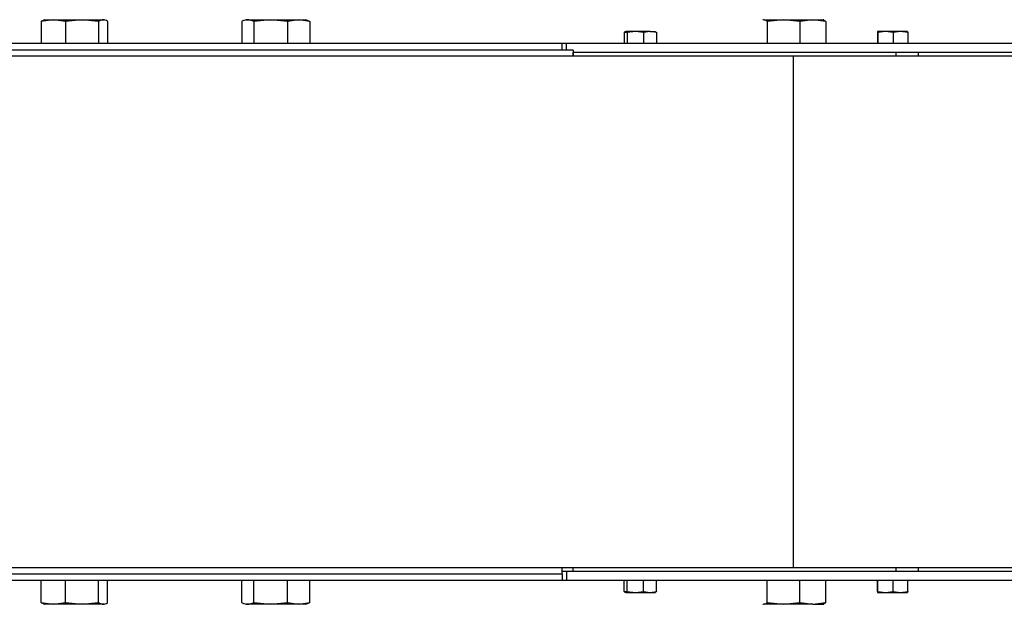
# Model space of a CAD drawing. Header units: millimetres. Extents: x 0 to 420, y 0 to 297.
# Tile 9 of 21: x 193.35 to 204.36, y 147.43 to 153.97. Entities that reach past the tile are written whole.
import ezdxf

# ---------------------------------------------------------------- set-up
doc = ezdxf.new("R2010")
doc.units = ezdxf.units.MM

msp = doc.modelspace()

# ---------------------------------------------------------------- linework, layer by layer
at = {"color": 7, "linetype": 'Continuous', "lineweight": 25}
for p, q in [((193.72819, 153.9653), (193.59242, 153.94653)), ((193.59242, 153.94653), (193.59242, 153.69864)), ((193.6311, 153.9653), (193.61913, 153.96095)), ((193.6311, 153.9653), (193.72819, 153.9653)), ((193.86396, 153.94653), (193.72819, 153.9653)), ((193.72819, 153.9653), (194.04997, 153.9653)), ((194.04997, 153.9653), (193.86396, 153.94653)), ((193.86396, 153.94653), (193.86396, 153.69864)), ((194.23597, 153.94653), (194.04997, 153.9653)), ((194.04997, 153.9653), (194.28621, 153.9653)), ((194.23597, 153.94653), (194.23597, 153.69864)), ((194.28621, 153.9653), (194.29777, 153.9653)), ((194.30974, 153.96095), (194.29777, 153.9653)), ((194.33644, 153.94653), (194.33644, 153.69864)), ((195.8368, 153.94653), (195.8368, 153.69864)), ((195.88251, 153.9653), (195.86113, 153.95752)), ((195.88251, 153.9653), (195.9026, 153.9653)), ((195.9026, 153.9653), (196.15792, 153.9653)), ((196.15792, 153.9653), (195.9684, 153.94653)), ((195.9684, 153.94653), (195.9684, 153.69864)), ((196.34745, 153.94653), (196.15792, 153.9653)), ((196.15792, 153.9653), (196.47117, 153.9653)), ((196.47117, 153.9653), (196.34745, 153.94653)), ((196.34745, 153.94653), (196.34745, 153.69864)), ((196.59489, 153.94653), (196.47117, 153.9653)), ((196.47117, 153.9653), (196.54918, 153.9653)), ((196.57055, 153.95752), (196.54918, 153.9653)), ((196.59489, 153.94653), (196.59489, 153.69864)), ((201.6661, 153.9653), (201.66001, 153.96309)), ((201.67208, 153.9653), (201.66033, 153.9595)), ((201.67208, 153.9653), (201.8902, 153.9653)), ((201.8902, 153.9653), (201.70838, 153.94653)), ((201.70838, 153.94653), (201.70838, 153.69864)), ((202.07202, 153.94653), (201.8902, 153.9653)), ((201.8902, 153.9653), (202.21755, 153.9653)), ((202.21755, 153.9653), (202.07202, 153.94653)), ((202.07202, 153.94653), (202.07202, 153.69864)), ((202.36308, 153.94653), (202.21755, 153.9653)), ((202.21755, 153.9653), (202.33219, 153.9653)), ((202.33886, 153.96309), (202.33277, 153.9653)), ((202.36308, 153.94653), (202.36308, 153.69864)), ((200.10761, 153.82259), (200.18037, 153.83197)), ((200.12277, 153.83197), (200.11972, 153.83086)), ((200.23482, 153.83197), (200.12576, 153.83197)), ((200.23482, 153.83197), (200.1439, 153.82259)), ((200.32573, 153.82259), (200.23482, 153.83197)), ((200.39849, 153.83197), (200.23482, 153.83197)), ((200.39849, 153.83197), (200.32573, 153.82259)), ((200.47126, 153.82259), (200.39849, 153.83197)), ((200.39849, 153.83197), (200.45581, 153.83197)), ((200.45914, 153.83086), (200.4561, 153.83197)), ((202.94152, 153.83197), (202.94144, 153.83194)), ((203.02929, 153.83197), (202.94159, 153.83197)), ((203.02929, 153.83197), (202.94453, 153.82259)), ((203.11405, 153.82259), (203.02929, 153.83197)), ((203.19588, 153.83197), (203.02929, 153.83197)), ((203.19588, 153.83197), (203.11405, 153.82259)), ((203.27771, 153.82259), (203.19588, 153.83197)), ((203.27477, 153.83197), (203.19588, 153.83197)), ((203.27493, 153.83194), (203.27485, 153.83197)), ((200.10761, 153.82259), (200.10761, 153.69864)), ((200.1439, 153.82259), (200.1439, 153.69864)), ((200.32573, 153.82259), (200.32573, 153.69864)), ((200.47126, 153.82259), (200.47126, 153.69864)), ((202.93866, 153.82259), (202.93866, 153.69864)), ((202.94453, 153.82259), (202.94453, 153.69864)), ((203.11405, 153.82259), (203.11405, 153.69864)), ((203.27771, 153.82259), (203.27771, 153.69864)), ((199.41443, 153.69864), (192.83943, 153.69864)), ((199.53943, 153.62364), (192.96443, 153.62364)), ((199.41443, 153.62364), (199.41443, 153.69864)), ((199.46443, 153.69864), (199.41443, 153.69864)), ((199.46443, 153.62364), (199.46443, 153.69864)), ((212.71443, 153.69864), (199.46443, 153.69864)), ((199.53943, 153.62364), (199.53943, 153.55614)), ((201.99943, 153.55614), (192.71443, 153.55614)), ((199.53943, 153.55614), (199.53943, 153.59864)), ((201.00657, 153.59864), (199.53943, 153.59864)), ((212.63943, 153.59864), (201.00657, 153.59864)), ((201.99943, 147.84114), (201.99943, 153.55614)), ((205.93943, 153.55614), (201.99943, 153.55614)), ((203.14713, 153.55614), (203.14713, 153.59864)), ((203.39833, 153.55614), (203.39833, 153.59864)), ((201.99943, 147.84114), (193.11443, 147.84114)), ((199.41443, 147.77364), (199.41443, 147.84114)), ((199.46443, 147.79864), (199.41443, 147.79864)), ((199.46443, 147.79864), (199.46443, 147.69864)), ((199.53943, 147.79864), (199.46443, 147.79864)), ((199.53943, 147.79864), (199.53943, 147.84114)), ((201.00657, 147.79864), (199.53943, 147.79864)), ((212.71443, 147.79864), (201.00657, 147.79864)), ((205.09072, 147.84114), (201.99943, 147.84114)), ((203.14713, 147.79864), (203.14713, 147.84114)), ((203.39833, 147.79864), (203.39833, 147.84114)), ((193.11443, 147.77364), (199.41443, 147.77364)), ((199.41443, 147.69864), (193.11443, 147.69864)), ((193.59242, 147.45074), (193.59242, 147.69864)), ((193.86396, 147.45074), (193.86396, 147.69864)), ((194.23597, 147.45074), (194.23597, 147.69864)), ((194.33644, 147.45074), (194.33644, 147.69864)), ((195.8368, 147.45074), (195.8368, 147.69864)), ((195.9684, 147.45074), (195.9684, 147.69864)), ((196.34745, 147.45074), (196.34745, 147.69864)), ((196.59489, 147.45074), (196.59489, 147.69864)), ((199.41443, 147.77364), (199.41443, 147.69864)), ((199.46443, 147.69864), (199.41443, 147.69864)), ((212.71443, 147.69864), (199.46443, 147.69864)), ((200.10761, 147.57469), (200.10761, 147.69864)), ((200.1439, 147.57469), (200.1439, 147.69864)), ((200.32573, 147.57469), (200.32573, 147.69864)), ((200.47126, 147.57469), (200.47126, 147.69864)), ((201.70838, 147.45074), (201.70838, 147.69864)), ((202.07202, 147.45074), (202.07202, 147.69864)), ((202.36308, 147.45074), (202.36308, 147.69864)), ((202.93866, 147.57469), (202.93866, 147.69864)), ((202.94453, 147.57469), (202.94453, 147.69864)), ((203.11405, 147.57469), (203.11405, 147.69864)), ((203.27771, 147.57469), (203.27771, 147.69864)), ((200.18037, 147.5653), (200.10761, 147.57469)), ((200.11972, 147.56641), (200.12277, 147.5653)), ((200.12576, 147.5653), (200.23482, 147.5653)), ((200.1439, 147.57469), (200.23482, 147.5653)), ((200.23482, 147.5653), (200.32573, 147.57469)), ((200.23482, 147.5653), (200.39849, 147.5653)), ((200.32573, 147.57469), (200.39849, 147.5653)), ((200.39849, 147.5653), (200.47126, 147.57469)), ((200.39849, 147.5653), (200.45581, 147.5653)), ((200.4561, 147.5653), (200.45914, 147.56641)), ((202.94144, 147.56533), (202.94152, 147.5653)), ((202.94159, 147.5653), (203.02929, 147.5653)), ((202.94453, 147.57469), (203.02929, 147.5653)), ((203.02929, 147.5653), (203.11405, 147.57469)), ((203.02929, 147.5653), (203.19588, 147.5653)), ((203.11405, 147.57469), (203.19588, 147.5653)), ((203.19588, 147.5653), (203.27771, 147.57469)), ((203.19588, 147.5653), (203.27477, 147.5653)), ((203.27485, 147.5653), (203.27493, 147.56533)), ((193.59242, 147.45074), (193.72819, 147.43197)), ((193.72819, 147.43197), (193.86396, 147.45074)), ((193.86396, 147.45074), (194.04997, 147.43197)), ((194.04997, 147.43197), (194.23597, 147.45074)), ((195.9684, 147.45074), (196.15792, 147.43197)), ((196.15792, 147.43197), (196.34745, 147.45074)), ((196.34745, 147.45074), (196.47117, 147.43197)), ((196.47117, 147.43197), (196.59489, 147.45074)), ((201.70838, 147.45074), (201.8902, 147.43197)), ((201.8902, 147.43197), (202.07202, 147.45074)), ((202.07202, 147.45074), (202.21755, 147.43197)), ((202.21755, 147.43197), (202.36308, 147.45074)), ((193.61913, 147.43633), (193.6311, 147.43197)), ((193.72819, 147.43197), (193.6311, 147.43197)), ((194.04997, 147.43197), (193.72819, 147.43197)), ((194.28621, 147.43197), (194.04997, 147.43197)), ((194.29777, 147.43197), (194.28621, 147.43197)), ((194.29777, 147.43197), (194.30974, 147.43633)), ((195.86113, 147.43975), (195.88251, 147.43197)), ((195.9026, 147.43197), (195.88251, 147.43197)), ((196.15792, 147.43197), (195.9026, 147.43197)), ((196.47117, 147.43197), (196.15792, 147.43197)), ((196.54918, 147.43197), (196.47117, 147.43197)), ((196.54918, 147.43197), (196.57055, 147.43975)), ((201.66001, 147.43419), (201.6661, 147.43197)), ((201.66007, 147.43789), (201.67208, 147.43197)), ((201.8902, 147.43197), (201.67208, 147.43197)), ((202.21755, 147.43197), (201.8902, 147.43197)), ((202.21755, 147.43197), (202.33219, 147.43197)), ((202.33277, 147.43197), (202.33886, 147.43419))]:
    msp.add_line(p, q, dxfattribs=at)
for points, knots in [([(193.59242, 153.94653), (193.59584, 153.94895), (193.60477, 153.95525), (193.61385, 153.95709), (193.61946, 153.95823)], [0, 0, 0, 0, 0.38237013, 1, 1, 1, 1]), ([(194.28621, 153.9653), (194.27283, 153.96298), (194.25598, 153.96006), (194.23939, 153.94885), (194.23597, 153.94653)], [0, 0, 0, 0, 0.793814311, 1, 1, 1, 1]), ([(194.33644, 153.94653), (194.33557, 153.94714), (194.31901, 153.9586), (194.30216, 153.96204), (194.28621, 153.9653)], [0, 0, 0, 0, 0.0529743, 1, 1, 1, 1]), ([(195.9026, 153.9653), (195.8817, 153.96204), (195.85964, 153.9586), (195.83795, 153.94714), (195.8368, 153.94653)], [0, 0, 0, 0, 0.9470257, 1, 1, 1, 1]), ([(195.9684, 153.94653), (195.96392, 153.94885), (195.9422, 153.96006), (195.92012, 153.96298), (195.9026, 153.9653)], [0, 0, 0, 0, 0.20618569, 1, 1, 1, 1]), ([(196.57, 153.95578), (196.57382, 153.95511), (196.58219, 153.95365), (196.59042, 153.94904), (196.59489, 153.94653)], [0, 0, 0, 0, 0.45675355, 1, 1, 1, 1]), ([(201.70838, 153.94653), (201.70591, 153.94885), (201.69392, 153.96006), (201.68175, 153.96298), (201.67208, 153.9653)], [0, 0, 0, 0, 0.206185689, 1, 1, 1, 1]), ([(202.32678, 153.9653), (202.33645, 153.96298), (202.34862, 153.96006), (202.36061, 153.94885), (202.36308, 153.94653)], [0, 0, 0, 0, 0.79381431, 1, 1, 1, 1]), ([(200.12576, 153.83197), (200.11999, 153.83034), (200.11391, 153.82862), (200.10793, 153.82289), (200.10761, 153.82259)], [0, 0, 0, 0, 0.9470257, 1, 1, 1, 1]), ([(200.1439, 153.82259), (200.14267, 153.82374), (200.13668, 153.82935), (200.13059, 153.83081), (200.12576, 153.83197)], [0, 0, 0, 0, 0.20618569, 1, 1, 1, 1]), ([(200.45311, 153.83197), (200.45794, 153.83081), (200.46403, 153.82935), (200.47002, 153.82374), (200.47126, 153.82259)], [0, 0, 0, 0, 0.793814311, 1, 1, 1, 1]), ([(202.94159, 153.83197), (202.94066, 153.83034), (202.93968, 153.82862), (202.93871, 153.82289), (202.93866, 153.82259)], [0, 0, 0, 0, 0.9470257, 1, 1, 1, 1]), ([(202.94453, 153.82259), (202.94433, 153.82374), (202.94336, 153.82935), (202.94237, 153.83081), (202.94159, 153.83197)], [0, 0, 0, 0, 0.206185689, 1, 1, 1, 1]), ([(203.27477, 153.83197), (203.27555, 153.83081), (203.27654, 153.82935), (203.27751, 153.82374), (203.27771, 153.82259)], [0, 0, 0, 0, 0.793814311, 1, 1, 1, 1]), ([(200.10761, 147.57469), (200.10793, 147.57438), (200.11391, 147.56865), (200.11999, 147.56693), (200.12576, 147.5653)], [0, 0, 0, 0, 0.052974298, 1, 1, 1, 1]), ([(200.12576, 147.5653), (200.13059, 147.56646), (200.13668, 147.56793), (200.14267, 147.57353), (200.1439, 147.57469)], [0, 0, 0, 0, 0.793814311, 1, 1, 1, 1]), ([(200.47126, 147.57469), (200.47002, 147.57353), (200.46403, 147.56793), (200.45794, 147.56646), (200.45311, 147.5653)], [0, 0, 0, 0, 0.20618569, 1, 1, 1, 1]), ([(202.93866, 147.57469), (202.93871, 147.57438), (202.93968, 147.56865), (202.94066, 147.56693), (202.94159, 147.5653)], [0, 0, 0, 0, 0.0529743, 1, 1, 1, 1]), ([(202.94159, 147.5653), (202.94237, 147.56646), (202.94336, 147.56793), (202.94433, 147.57353), (202.94453, 147.57469)], [0, 0, 0, 0, 0.79381431, 1, 1, 1, 1]), ([(203.27771, 147.57469), (203.27751, 147.57353), (203.27654, 147.56793), (203.27555, 147.56646), (203.27477, 147.5653)], [0, 0, 0, 0, 0.20618569, 1, 1, 1, 1]), ([(193.61946, 147.43904), (193.61385, 147.44018), (193.60477, 147.44202), (193.59584, 147.44833), (193.59242, 147.45074)], [0, 0, 0, 0, 0.61762987, 1, 1, 1, 1]), ([(194.23597, 147.45074), (194.23939, 147.44843), (194.25598, 147.43721), (194.27283, 147.43429), (194.28621, 147.43197)], [0, 0, 0, 0, 0.206185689, 1, 1, 1, 1]), ([(194.28621, 147.43197), (194.30216, 147.43523), (194.31901, 147.43867), (194.33557, 147.45013), (194.33644, 147.45074)], [0, 0, 0, 0, 0.9470257, 1, 1, 1, 1]), ([(195.8368, 147.45074), (195.83795, 147.45013), (195.85964, 147.43867), (195.8817, 147.43523), (195.9026, 147.43197)], [0, 0, 0, 0, 0.0529743, 1, 1, 1, 1]), ([(195.9026, 147.43197), (195.92012, 147.43429), (195.9422, 147.43721), (195.96392, 147.44843), (195.9684, 147.45074)], [0, 0, 0, 0, 0.79381431, 1, 1, 1, 1]), ([(196.59489, 147.45074), (196.59042, 147.44823), (196.58219, 147.44363), (196.57382, 147.44216), (196.57, 147.44149)], [0, 0, 0, 0, 0.543246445, 1, 1, 1, 1]), ([(201.67208, 147.43197), (201.68175, 147.43429), (201.69392, 147.43721), (201.70591, 147.44843), (201.70838, 147.45074)], [0, 0, 0, 0, 0.79381431, 1, 1, 1, 1]), ([(202.36308, 147.45074), (202.36061, 147.44843), (202.34862, 147.43721), (202.33645, 147.43429), (202.32678, 147.43197)], [0, 0, 0, 0, 0.20618569, 1, 1, 1, 1])]:
    msp.add_open_spline(points, degree=3, knots=knots, dxfattribs=at)

doc.saveas('drawing.dxf')
